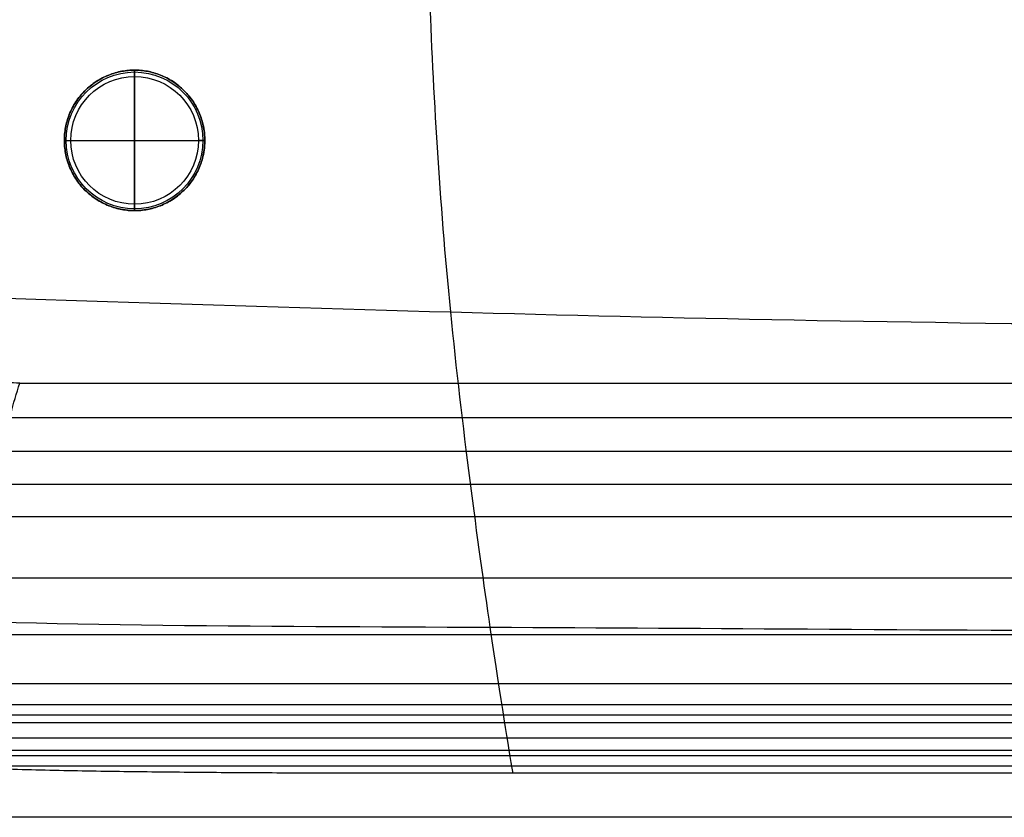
# Model space of a CAD drawing. Header units: millimetres. Extents: x -1000 to 1000, y -255 to 255.
# Tile 4 of 28: x -912 to -758, y -255 to -130. Entities that reach past the tile are written whole.
import ezdxf

# ---------------------------------------------------------------- set-up
doc = ezdxf.new("R2010")
doc.units = ezdxf.units.MM
doc.header["$MEASUREMENT"] = 0
doc.layers.add('Legs', color=7, linetype='Continuous', true_color=0x000000)
doc.layers.add('Nakki long bench', color=7, linetype='Continuous', true_color=0x6c5e82)

msp = doc.modelspace()

# ---------------------------------------------------------------- linework, layer by layer
at = {"layer": 'Legs'}
for p, q in [((-894, -138, 5), (-894, -160, 5)), ((-894, -138, 5), (-894, -160, 5)), ((-894, -160, 270), (-894, -138, 270)), ((-894, -159, 0), (-894, -139, 0)), ((-905, -149, 5), (-883, -149, 5)), ((-905, -149, 5), (-883, -149, 5)), ((-905, -149, 270), (-883, -149, 270)), ((-904, -149, 0), (-884, -149, 0))]:
    msp.add_line(p, q, dxfattribs=at)
for centre, radius in [((-894, -149, 1), 11), ((-894, -149, 0.29), 10.71), ((-894, -149, 0), 10)]:
    msp.add_circle(centre, radius, dxfattribs=at)
for points, knots in [([(-894, -138, 5), (-883, -138, 5), (-883, -149, 5), (-883, -160, 5), (-894, -160, 5), (-905, -160, 5), (-905, -149, 5), (-905, -138, 5), (-894, -138, 5)], [0, 0, 0, 17.27876, 17.27876, 34.557519, 34.557519, 51.836279, 51.836279, 69.115038, 69.115038, 69.115038]), ([(-894, -138, 5), (-883, -138, 5), (-883, -149, 5), (-883, -160, 5), (-894, -160, 5), (-905, -160, 5), (-905, -149, 5), (-905, -138, 5), (-894, -138, 5)], [0, 0, 0, 17.27876, 17.27876, 34.557519, 34.557519, 51.836279, 51.836279, 69.115038, 69.115038, 69.115038]), ([(-894, -138, 270), (-905, -138, 270), (-905, -149, 270), (-905, -160, 270), (-894, -160, 270), (-883, -160, 270), (-883, -149, 270), (-883, -138, 270), (-894, -138, 270)], [-69.115038, -69.115038, -69.115038, -51.836279, -51.836279, -34.557519, -34.557519, -17.27876, -17.27876, 0, 0, 0]), ([(-894, -138, 163.5), (-883, -138, 163.5), (-883, -149, 163.5), (-883, -160, 163.5), (-894, -160, 163.5), (-905, -160, 163.5), (-905, -149, 163.5), (-905, -138, 163.5), (-894, -138, 163.5)], [0, 0, 0, 17.27876, 17.27876, 34.557519, 34.557519, 51.836279, 51.836279, 69.115038, 69.115038, 69.115038])]:
    msp.add_rational_spline(points, [1, 0.707106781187, 1, 0.707106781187, 1, 0.707106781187, 1, 0.707106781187, 1], degree=2, knots=knots, dxfattribs=at)
for points in [[(-894, -138, 5), (-894, -138, 3), (-894, -138, 1)], [(-894, -138, 270), (-894, -138, 137.5), (-894, -138, 5)], [(-905, -149, 5), (-905, -149, 3), (-905, -149, 1)], [(-905, -149, 270), (-905, -149, 137.5), (-905, -149, 5)], [(-883, -149, 5), (-883, -149, 3), (-883, -149, 1)], [(-883, -149, 270), (-883, -149, 137.5), (-883, -149, 5)], [(-894, -160, 5), (-894, -160, 3), (-894, -160, 1)], [(-894, -160, 270), (-894, -160, 137.5), (-894, -160, 5)]]:
    msp.add_open_spline(points, degree=2, dxfattribs=at)
for points in [[(-894, -138, 1), (-894, -138, 0), (-894, -139, 0)], [(-905, -149, 1), (-905, -149, 0), (-904, -149, 0)], [(-883, -149, 1), (-883, -149, 0), (-884, -149, 0)], [(-894, -160, 1), (-894, -160, 0), (-894, -159, 0)]]:
    msp.add_rational_spline(points, [1, 0.707106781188, 1], degree=2, dxfattribs=at)
at = {"layer": 'Nakki long bench'}
for points, knots in [([(-834.71, -248.1, 332.92), (-835.37, -244.06, 358.87), (-837.88, -229.23, 418.64), (-845.26, -174.74, 438.66), (-848.13, -125.27, 442.19), (-849, -75.41, 443.58), (-849, 75.42, 443.58), (-848.14, 125.27, 442.19), (-845.26, 174.74, 438.66), (-837.89, 229.24, 418.64), (-835.38, 244.07, 358.87), (-834.72, 248.1, 332.92)], [7.261968, 7.261968, 7.261968, 7.261968, 77.777778, 155.555556, 233.333333, 311.111111, 388.888889, 466.666667, 544.444444, 622.222222, 692.73877, 692.73877, 692.73877, 692.73877]), ([(-912, -187, 270), (-913.31, -187, 270), (-914.62, -186.87, 270), (-916.54, -186.49, 270), (-917.18, -186.33, 270), (-918.43, -185.95, 270), (-919.05, -185.73, 270), (-920.26, -185.23, 270), (-920.85, -184.95, 270), (-922.01, -184.33, 270), (-922.57, -183.99, 270), (-923.66, -183.27, 270), (-924.18, -182.88, 270), (-924.94, -182.25, 270), (-925.19, -182.04, 270), (-925.67, -181.6, 270), (-925.91, -181.37, 270), (-926.37, -180.91, 270), (-926.6, -180.67, 270), (-927.04, -180.19, 270), (-927.25, -179.94, 270), (-927.88, -179.18, 270), (-928.27, -178.66, 270), (-928.99, -177.57, 270), (-929.33, -177, 270), (-929.95, -175.85, 270), (-930.23, -175.26, 270), (-930.73, -174.05, 270), (-930.95, -173.43, 270), (-931.33, -172.18, 270), (-931.49, -171.54, 270), (-931.87, -169.62, 270), (-932, -168.31, 270), (-932, -167, 270)], [-68.699572, -68.699572, -68.699572, -68.699572, -60.112126, -60.112126, -55.818402, -55.818402, -51.524679, -51.524679, -47.230956, -47.230956, -42.937233, -42.937233, -38.643509, -38.643509, -36.496648, -36.496648, -34.349786, -34.349786, -32.202924, -32.202924, -30.056063, -30.056063, -25.76234, -25.76234, -21.468616, -21.468616, -17.174893, -17.174893, -12.88117, -12.88117, -8.587447, -8.587447, 0, 0, 0, 0]), ([(-992.43, -170.02, 332.99), (-984.65, -170.6, 360.8), (-953.62, -172.44, 423.71), (-841.65, -176.17, 437.57), (-743.18, -178.18, 441.23), (-543.17, -179.25, 441.98), (543.17, -179.25, 441.98), (743.18, -178.18, 441.23), (841.65, -176.18, 437.57), (953.62, -172.45, 423.71), (984.65, -170.61, 360.81), (992.43, -170.03, 332.99)], [6.852411, 6.852411, 6.852411, 6.852411, 77.777778, 155.555556, 233.333333, 311.111111, 388.888889, 466.666667, 544.444444, 622.222222, 693.147395, 693.147395, 693.147395, 693.147395]), ([(-929.28, -245.39, 317.16), (-929.17, -245.02, 315.75), (-929.05, -244.6, 314.34), (-928.52, -242.8, 309.03), (-928.02, -241.11, 305.29), (-926.78, -236.92, 298.2), (-926.06, -234.49, 294.94), (-924.42, -228.97, 288.93), (-923.53, -225.94, 286.25), (-922.57, -222.72, 283.82), (-921.04, -217.55, 279.92), (-919.33, -211.77, 276.61), (-916.69, -202.84, 272.97), (-915.77, -199.73, 271.94), (-913.92, -193.48, 270.48), (-912.95, -190.2, 270), (-912, -187, 270)], [8.023463, 8.023463, 8.023463, 8.023463, 12.436465, 12.436465, 24.902483, 24.902483, 37.372212, 37.372212, 49.81656, 49.81656, 49.81656, 69.997327, 69.997327, 80.139445, 80.139445, 90.218371, 90.218371, 90.218371, 90.218371]), ([(-990.46, -216.35, 332.96), (-981.87, -219.01, 353.88), (-949.07, -224.99, 400.2), (-834.21, -225.12, 405.97), (-739.29, -225.92, 407.15), (-542.82, -226.53, 407.12), (542.82, -226.53, 407.12), (739.28, -225.92, 407.15), (834.21, -225.12, 405.97), (949.05, -225, 400.2), (981.37, -218.99, 353.91), (989.92, -216.33, 333)], [8.813796, 8.813796, 8.813796, 8.813796, 77.777778, 155.555556, 233.333333, 311.111111, 388.888889, 466.666667, 544.444444, 622.222222, 691.146907, 691.146907, 691.146907, 691.146907]), ([(929.76, -246.84, 333), (929.46, -246.86, 333), (929.16, -246.87, 333), (928.86, -246.89, 333), (928.1, -246.93, 333), (927.34, -246.96, 333), (926.58, -247, 333), (922.76, -247.18, 333), (918.93, -247.32, 332.99), (911.27, -247.55, 332.98), (907.45, -247.64, 332.97), (899.79, -247.79, 332.96), (895.96, -247.85, 332.95), (888.31, -247.95, 332.94), (884.48, -247.99, 332.94), (876.82, -248.04, 332.93), (872.99, -248.06, 332.93), (865.34, -248.09, 332.93), (861.51, -248.1, 332.92), (850.02, -248.11, 332.92), (842.36, -248.1, 332.92), (834.71, -248.1, 332.92), (816.06, -248.09, 332.93), (797.41, -248.09, 332.93), (769.44, -248.1, 332.92), (760.11, -248.1, 332.92), (741.47, -248.1, 332.92), (732.14, -248.11, 332.92), (722.82, -248.11, 332.92), (695.48, -248.12, 332.92), (668.14, -248.12, 332.92), (613.47, -248.13, 332.92), (586.14, -248.13, 332.92), (504.13, -248.14, 332.92), (449.45, -248.14, 332.92), (394.78, -248.14, 332.92), (263.19, -248.15, 332.92), (131.59, -248.15, 332.92), (-131.59, -248.15, 332.92), (-263.19, -248.15, 332.92), (-394.78, -248.14, 332.92), (-449.45, -248.14, 332.92), (-504.13, -248.14, 332.92), (-586.14, -248.13, 332.92), (-613.47, -248.13, 332.92), (-668.14, -248.12, 332.92), (-695.48, -248.11, 332.92), (-722.82, -248.11, 332.92), (-732.14, -248.1, 332.92), (-741.47, -248.1, 332.92), (-760.11, -248.1, 332.92), (-769.44, -248.09, 332.92), (-797.41, -248.09, 332.93), (-816.06, -248.09, 332.93), (-834.71, -248.1, 332.92), (-842.45, -248.1, 332.92), (-850.19, -248.11, 332.92), (-861.8, -248.09, 332.93), (-865.67, -248.08, 332.93), (-873.41, -248.06, 332.93), (-877.28, -248.04, 332.93), (-885.02, -247.98, 332.94), (-888.89, -247.94, 332.94), (-896.63, -247.85, 332.96), (-900.5, -247.79, 332.96), (-908.24, -247.64, 332.97), (-912.11, -247.54, 332.98), (-919.85, -247.31, 332.99), (-923.71, -247.17, 333), (-927.58, -247, 333), (-928.18, -246.97, 333), (-928.78, -246.94, 333), (-929.38, -246.92, 333), (-929.5, -246.91, 333), (-929.63, -246.9, 333), (-929.76, -246.9, 333)], [0, 0, 0, 0, 0.905416, 0.905416, 0.905416, 3.183466, 3.183466, 3.183466, 14.668843, 14.668843, 26.154876, 26.154876, 37.641004, 37.641004, 49.127268, 49.127268, 60.613094, 60.613094, 72.098956, 72.098956, 95.070678, 95.070678, 95.070678, 151.015611, 151.015611, 178.988081, 178.988081, 206.960551, 206.960551, 206.960551, 288.969643, 288.969643, 370.978736, 370.978736, 534.996922, 534.996922, 534.996922, 929.77773, 929.77773, 1324.558538, 1324.558538, 1324.558538, 1488.576719, 1488.576719, 1570.58581, 1570.58581, 1652.5949, 1652.5949, 1652.5949, 1680.567374, 1680.567374, 1708.539847, 1708.539847, 1764.484794, 1764.484794, 1764.484794, 1787.705817, 1787.705817, 1799.316344, 1799.316344, 1810.92688, 1810.92688, 1822.53793, 1822.53793, 1834.149028, 1834.149028, 1845.760394, 1845.760394, 1857.371945, 1857.371945, 1857.371945, 1859.169203, 1859.169203, 1859.169203, 1859.553654, 1859.553654, 1859.553654, 1859.553654])]:
    msp.add_open_spline(points, degree=3, knots=knots, dxfattribs=at)
for points, degree in [([(-912, -187, 270), (0, -187, 270), (912, -187, 270)], 2), ([(-913.6, -192.4, 270.41), (0, -192.4, 270.41), (913.6, -192.4, 270.41)], 2), ([(-915.16, -197.68, 271.47), (0, -197.68, 271.47), (915.16, -197.68, 271.47)], 2), ([(-916.69, -202.85, 273.05), (0, -202.85, 273.05), (916.69, -202.85, 273.05)], 2), ([(-918.18, -207.88, 275.06), (0, -207.88, 275.06), (918.18, -207.88, 275.06)], 2), ([(-921.02, -217.49, 280.2), (0, -217.49, 280.2), (921.02, -217.49, 280.2)], 2), ([(-923.65, -226.35, 286.74), (0, -226.35, 286.74), (923.65, -226.35, 286.74)], 2), ([(-925.92, -234.03, 294.59), (0, -234.03, 294.59), (925.92, -234.03, 294.59)], 2), ([(-926.89, -237.32, 299.04), (0, -237.32, 299.04), (926.89, -237.32, 299.04)], 2), ([(929.76, -239, 325), (309.92, -239, 325), (-309.92, -239, 325), (-929.76, -239, 325)], 3), ([(929.76, -239, 325), (309.92, -239, 325), (-309.92, -239, 325), (-929.76, -239, 325)], 3), ([(-927.74, -240.18, 303.8), (0, -240.18, 303.8), (927.74, -240.18, 303.8)], 2), ([(-928.45, -242.57, 308.83), (0, -242.57, 308.83), (928.45, -242.57, 308.83)], 2), ([(-929.02, -244.5, 314.08), (0, -244.5, 314.08), (929.02, -244.5, 314.08)], 2), ([(929.28, -245.39, 317.16), (309.76, -245.39, 317.16), (-309.76, -245.39, 317.16), (-929.28, -245.39, 317.16)], 3), ([(929.76, -247, 317), (309.92, -247, 317), (-309.92, -247, 317), (-929.76, -247, 317)], 3), ([(929.76, -247, 333), (309.92, -247, 333), (-309.92, -247, 333), (-929.76, -247, 333)], 3), ([(926.57, -247, 333), (308.52, -247, 333), (-309.53, -247, 333), (-927.58, -247, 333)], 3), ([(929.76, -255, 325), (309.92, -255, 325), (-309.92, -255, 325), (-929.76, -255, 325)], 3)]:
    msp.add_open_spline(points, degree=degree, dxfattribs=at)

doc.saveas('drawing.dxf')
